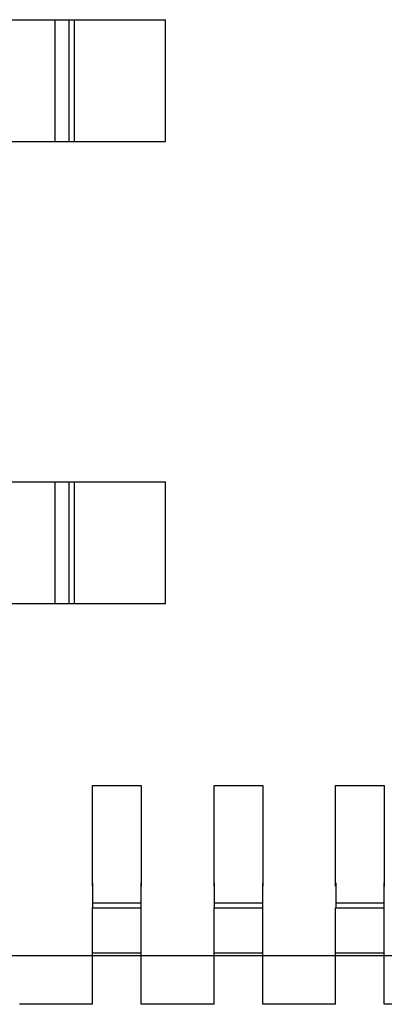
# Model space of a CAD drawing. Header units: inches. Extents: x -13 to 240, y -18 to 126.
# Tile 59 of 112: x 186.93 to 188.43, y 53.07 to 57.11. Entities that reach past the tile are written whole.
import ezdxf

# ---------------------------------------------------------------- set-up
doc = ezdxf.new("R2010")
doc.units = ezdxf.units.IN
doc.header["$LTSCALE"] = 1.21
doc.header["$MEASUREMENT"] = 0
doc.layers.get('0').update_dxf_attribs({"linetype": 'CONTINUOUS'})

msp = doc.modelspace()

# ---------------------------------------------------------------- linework, layer by layer
at = {"color": 7, "linetype": 'Continuous'}
for p, q in [((186.8767, 57.1134), (187.5267, 57.1134)), ((187.0728, 56.6134), (187.0728, 57.1134)), ((187.1308, 56.6134), (187.1308, 57.1134)), ((187.1506, 57.1134), (187.1506, 56.6134)), ((187.5267, 56.6134), (187.5267, 57.1134)), ((186.8767, 56.6134), (187.5267, 56.6134)), ((186.8767, 55.2134), (187.5267, 55.2134)), ((187.0728, 54.7134), (187.0728, 55.2134)), ((187.1308, 54.7134), (187.1308, 55.2134)), ((187.1506, 55.2134), (187.1506, 54.7134)), ((187.5267, 54.7134), (187.5267, 55.2134)), ((186.8767, 54.7134), (187.5267, 54.7134)), ((187.2266, 53.5518), (187.2266, 53.9663)), ((187.2266, 53.9663), (187.4266, 53.9663)), ((187.4266, 53.9663), (187.4266, 53.5518)), ((187.7266, 53.5518), (187.7266, 53.9663)), ((187.7266, 53.9663), (187.9266, 53.9663)), ((187.9266, 53.9663), (187.9266, 53.5518)), ((188.2266, 53.5518), (188.2266, 53.9663)), ((188.2266, 53.9663), (188.4266, 53.9663)), ((188.4266, 53.9663), (188.4266, 53.5518)), ((187.2268, 53.5659), (187.2268, 53.4623)), ((187.4268, 53.4623), (187.4268, 53.5659)), ((187.7268, 53.5659), (187.7268, 53.4623)), ((187.9268, 53.4623), (187.9268, 53.5659)), ((188.2268, 53.5659), (188.2268, 53.4623)), ((188.4268, 53.4623), (188.4268, 53.5659)), ((187.2266, 53.0663), (187.2266, 53.4623)), ((187.2266, 53.4623), (187.4266, 53.4623)), ((187.2268, 53.4833), (187.4268, 53.4833)), ((187.4266, 53.0663), (187.4266, 53.4623)), ((187.7266, 53.0663), (187.7266, 53.4623)), ((187.7266, 53.4623), (187.9266, 53.4623)), ((187.7268, 53.4833), (187.9268, 53.4833)), ((187.9266, 53.0663), (187.9266, 53.4623)), ((188.2266, 53.0663), (188.2266, 53.4623)), ((188.2266, 53.4623), (188.4266, 53.4623)), ((188.2268, 53.4833), (188.4268, 53.4833)), ((188.4266, 53.0663), (188.4266, 53.4623)), ((178.5266, 53.2663), (197.6266, 53.2663)), ((187.4266, 53.2769), (187.2266, 53.2769)), ((187.9266, 53.2769), (187.7266, 53.2769)), ((188.4266, 53.2769), (188.2266, 53.2769)), ((187.2266, 53.0663), (186.9266, 53.0663)), ((187.7266, 53.0663), (187.4266, 53.0663)), ((188.2266, 53.0663), (187.9266, 53.0663)), ((188.7266, 53.0663), (188.4266, 53.0663))]:
    msp.add_line(p, q, dxfattribs=at)

doc.saveas('drawing.dxf')
